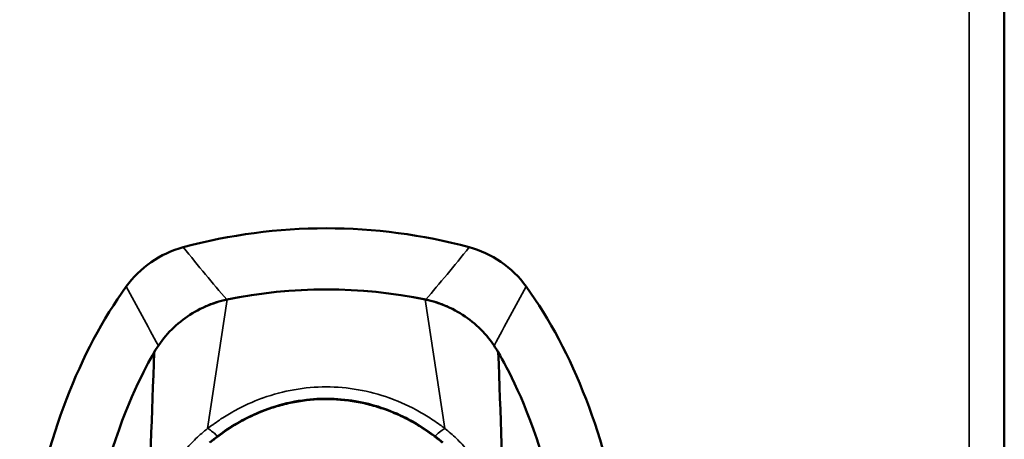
# Model space of a CAD drawing. Header units: inches. Extents: x 1 to 203, y 4 to 128.
# Tile 19 of 66: x 56.01 to 59.18, y 78.76 to 80.11. Entities that reach past the tile are written whole.
import ezdxf

# ---------------------------------------------------------------- set-up
doc = ezdxf.new("R2010")
doc.units = ezdxf.units.IN
doc.header["$LTSCALE"] = 6
doc.header["$MEASUREMENT"] = 0
doc.layers.add('Visible (ANSI)', color=7, linetype='Continuous', lineweight=50)
doc.layers.add('Visible Narrow (ANSI)', color=7, linetype='Continuous', lineweight=35)

msp = doc.modelspace()

# ---------------------------------------------------------------- linework, layer by layer
at = {"layer": 'Visible (ANSI)'}
msp.add_line((59.1841, 114.2133), (59.1841, 41.9635), dxfattribs=at)
for radius, start, end in [(1.7717, 74.9253, 105.0747), (1.5748, 78.2487, 101.7513), (1.5748, 78.2975, 101.7025)]:
    msp.add_arc((56.9984, 77.6686), radius, start, end, dxfattribs=at)
for points, knots in [([(56.3536, 79.2522), (56.3757, 79.2828), (56.4028, 79.3094), (56.4653, 79.3529), (56.5005, 79.3693), (56.5377, 79.3793)], [0.0000008, 0.0000008, 0.0000008, 0.0000008, 0.2874242, 0.2874242, 0.5808974, 0.5808974, 0.5808974, 0.5808974]), ([(57.4592, 79.3793), (57.4956, 79.3695), (57.5302, 79.3538), (57.593, 79.3106), (57.6206, 79.2833), (57.6432, 79.2522)], [0, 0, 0, 0, 0.2872369, 0.2872369, 0.5811468, 0.5811468, 0.5811468, 0.5811468]), ([(56.3536, 79.2522), (56.2784, 79.1478), (56.148, 78.9024), (56.03, 78.4575), (56.0004, 77.9764), (56.062, 77.5033), (56.2092, 77.0812), (56.3856, 76.8137), (56.5063, 76.697), (56.5428, 76.6665)], [-8.710474, -8.710474, -8.710474, -8.710474, -8.407062, -8.103651, -7.80024, -7.496829, -7.193418, -6.890007, -6.764514, -6.764514, -6.764514, -6.764514]), ([(57.4541, 76.6665), (57.4906, 76.697), (57.6112, 76.8137), (57.7877, 77.0812), (57.9348, 77.5033), (57.9964, 77.9764), (57.9669, 78.4575), (57.8489, 78.9024), (57.7184, 79.1478), (57.6432, 79.2522)], [-5.801857, -5.801857, -5.801857, -5.801857, -5.676363, -5.372952, -5.069541, -4.76613, -4.462719, -4.159308, -3.855897, -3.855897, -3.855897, -3.855897]), ([(56.4438, 79.0406), (56.4561, 79.062), (56.4707, 79.082), (56.504, 79.1191), (56.5228, 79.136), (56.5636, 79.1656), (56.5856, 79.1782), (56.6313, 79.1982), (56.6549, 79.2057), (56.679, 79.2107)], [0, 0, 0, 0, 0.1879239, 0.1879239, 0.3801337, 0.3801337, 0.572343, 0.572343, 0.7602664, 0.7602664, 0.7602664, 0.7602664]), ([(56.6777, 79.2105), (56.6551, 79.2058), (56.633, 79.1988), (56.6105, 79.1891), (56.6093, 79.1886), (56.608, 79.188)], [-0.6974173, -0.6974173, -0.6974173, -0.6974173, -0.5214291, -0.5214291, -0.5109745, -0.5109745, -0.5109745, -0.5109745]), ([(57.3178, 79.2107), (57.342, 79.2057), (57.3655, 79.1982), (57.4112, 79.1782), (57.4332, 79.1656), (57.4741, 79.136), (57.4929, 79.1191), (57.5262, 79.082), (57.5407, 79.062), (57.553, 79.0406)], [0, 0, 0, 0, 0.1879234, 0.1879234, 0.3801327, 0.3801327, 0.5723425, 0.5723425, 0.7602664, 0.7602664, 0.7602664, 0.7602664]), ([(57.3888, 79.188), (57.3876, 79.1886), (57.3863, 79.1891), (57.3639, 79.1988), (57.3418, 79.2058), (57.3192, 79.2105)], [-0.1864271, -0.1864271, -0.1864271, -0.1864271, -0.1759946, -0.1759946, 0, 0, 0, 0]), ([(56.4396, 77.0916), (56.4088, 77.1457), (56.3802, 77.2052), (56.2588, 77.5074), (56.2075, 77.7951), (56.2134, 78.2699), (56.2355, 78.4813), (56.3536, 78.8794), (56.4162, 78.9923), (56.4438, 79.0406)], [0.89752, 0.89752, 0.89752, 0.89752, 1.132262, 1.132262, 1.993995, 1.993995, 2.509347, 2.509347, 2.945789, 2.945789, 2.945789, 2.945789]), ([(57.553, 79.0406), (57.5807, 78.9923), (57.6433, 78.8794), (57.7613, 78.4813), (57.7835, 78.2699), (57.7894, 77.7951), (57.738, 77.5074), (57.6167, 77.2052), (57.588, 77.1457), (57.5573, 77.0916)], [0.000049, 0.000049, 0.000049, 0.000049, 0.423801, 0.423801, 0.924167, 0.924167, 1.760841, 1.760841, 1.988758, 1.988758, 1.988758, 1.988758]), ([(56.6225, 78.7499), (56.6586, 78.7802), (56.6986, 78.8071), (56.8008, 78.859), (56.8673, 78.8796), (56.9938, 78.8943), (57.0551, 78.8914), (57.1694, 78.8673), (57.2238, 78.8466), (57.3093, 78.7996), (57.3432, 78.776), (57.3743, 78.7499)], [0, 0, 0, 0, 0.367513, 0.367513, 0.882944, 0.882944, 1.3381, 1.3381, 1.774568, 1.774568, 2.090838, 2.090838, 2.090838, 2.090838])]:
    msp.add_open_spline(points, degree=3, knots=knots, dxfattribs=at)
for points in [[(56.4438, 79.0406), (56.4366, 78.8436), (56.4294, 78.6466), (56.4221, 78.4495)], [(57.5747, 78.4495), (57.5675, 78.6466), (57.5602, 78.8436), (57.553, 79.0406)]]:
    msp.add_open_spline(points, degree=3, dxfattribs=at)
at = {"layer": 'Visible Narrow (ANSI)'}
for p, q in [((59.0707, 42.0028), (59.0707, 114.174)), ((56.6158, 78.795), (56.679, 79.2107)), ((57.3178, 79.2107), (57.3811, 78.795))]:
    msp.add_line(p, q, dxfattribs=at)
for points in [[(56.5377, 79.3793), (56.5861, 79.3189), (56.6328, 79.2627), (56.6777, 79.2105)], [(57.3192, 79.2105), (57.364, 79.2627), (57.4107, 79.3189), (57.4592, 79.3793)], [(56.3536, 79.2522), (56.3878, 79.19), (56.4222, 79.1268), (56.4572, 79.062)], [(57.5396, 79.062), (57.5746, 79.1268), (57.609, 79.19), (57.6432, 79.2522)], [(56.6158, 78.795), (56.6158, 78.7949), (56.6158, 78.7948), (56.6159, 78.7948)], [(56.6159, 78.7948), (56.6224, 78.7924), (56.6337, 78.7842), (56.6477, 78.7701)], [(57.3491, 78.77), (57.3631, 78.7842), (57.3744, 78.7924), (57.381, 78.7948)], [(57.381, 78.7948), (57.381, 78.7948), (57.3811, 78.7949), (57.3811, 78.795)]]:
    msp.add_open_spline(points, degree=3, dxfattribs=at)
for points, knots in [([(56.6159, 78.7948), (56.6211, 78.7989), (56.6269, 78.8032), (56.6326, 78.8074), (56.6395, 78.8124), (56.6466, 78.8174), (56.6538, 78.8222), (56.668, 78.8317), (56.6827, 78.8407), (56.6977, 78.8492), (56.6999, 78.8504), (56.7021, 78.8516), (56.7043, 78.8528), (56.7324, 78.8682), (56.7616, 78.8815), (56.7918, 78.8925), (56.7929, 78.8929), (56.794, 78.8933), (56.7951, 78.8937), (56.8599, 78.9169), (56.9289, 78.9292), (56.9982, 78.9293), (57.0674, 78.9293), (57.1368, 78.9169), (57.2017, 78.8937), (57.2028, 78.8933), (57.2038, 78.893), (57.2048, 78.8926), (57.2375, 78.8807), (57.2691, 78.8661), (57.2992, 78.8492), (57.3143, 78.8407), (57.3289, 78.8317), (57.3431, 78.8221), (57.3503, 78.8173), (57.3573, 78.8124), (57.3643, 78.8074), (57.3657, 78.8064), (57.3671, 78.8053), (57.3685, 78.8043), (57.3727, 78.8011), (57.377, 78.7979), (57.381, 78.7948)], [0.0000057, 0.0000057, 0.0000057, 0.0000057, 0.0256506, 0.0256506, 0.0256506, 0.057121, 0.057121, 0.057121, 0.1199481, 0.1199481, 0.1199481, 0.1291489, 0.1291489, 0.1291489, 0.2457626, 0.2457626, 0.2457626, 0.25, 0.25, 0.25, 0.5, 0.5, 0.5, 0.75, 0.75, 0.75, 0.7539486, 0.7539486, 0.7539486, 0.8797515, 0.8797515, 0.8797515, 0.9425979, 0.9425979, 0.9425979, 0.974278, 0.974278, 0.974278, 0.9807037, 0.9807037, 0.9807037, 0.9999943, 0.9999943, 0.9999943, 0.9999943]), ([(57.3709, 78.75), (57.3709, 78.7501), (57.3707, 78.7502), (57.3705, 78.7503), (57.3704, 78.7504), (57.3703, 78.7505), (57.3701, 78.7507), (57.37, 78.7508), (57.3699, 78.7509), (57.3698, 78.751), (57.3689, 78.7517), (57.3673, 78.753), (57.3661, 78.754), (57.3656, 78.7544), (57.3652, 78.7547), (57.3649, 78.755), (57.3645, 78.7553), (57.3641, 78.7556), (57.3637, 78.7559), (57.363, 78.7565), (57.3621, 78.7572), (57.3613, 78.7579), (57.3596, 78.7592), (57.358, 78.7605), (57.3564, 78.7618), (57.3559, 78.7621), (57.3555, 78.7625), (57.355, 78.7629), (57.3538, 78.7638), (57.3526, 78.7647), (57.3515, 78.7656), (57.3482, 78.7682), (57.3449, 78.7706), (57.3415, 78.7731), (57.3393, 78.7748), (57.3371, 78.7764), (57.3348, 78.778), (57.3337, 78.7788), (57.3325, 78.7796), (57.3314, 78.7804), (57.3246, 78.7852), (57.3178, 78.7899), (57.3108, 78.7944), (57.3049, 78.7983), (57.2988, 78.8021), (57.2927, 78.8058), (57.2916, 78.8064), (57.2906, 78.807), (57.2896, 78.8076), (57.2824, 78.8119), (57.2752, 78.816), (57.2678, 78.8199), (57.2613, 78.8234), (57.2548, 78.8268), (57.2481, 78.8301), (57.2472, 78.8305), (57.2463, 78.831), (57.2454, 78.8314), (57.2309, 78.8384), (57.216, 78.8449), (57.201, 78.8507), (57.2002, 78.851), (57.1995, 78.8513), (57.1987, 78.8516), (57.1829, 78.8576), (57.167, 78.8629), (57.1507, 78.8675), (57.1348, 78.8721), (57.1185, 78.8759), (57.1021, 78.879), (57.1017, 78.8791), (57.1014, 78.8792), (57.101, 78.8792), (57.0844, 78.8823), (57.0677, 78.8847), (57.0509, 78.8863), (57.0335, 78.888), (57.0161, 78.8888), (56.9986, 78.8888), (56.9642, 78.8888), (56.9297, 78.8856), (56.8963, 78.8793), (56.8961, 78.8793), (56.8959, 78.8792), (56.8957, 78.8792), (56.8787, 78.876), (56.862, 78.8721), (56.8455, 78.8674), (56.8298, 78.8629), (56.8141, 78.8577), (56.7987, 78.8518), (56.798, 78.8515), (56.7972, 78.8512), (56.7965, 78.851), (56.7814, 78.8451), (56.7665, 78.8387), (56.7521, 78.8317), (56.7369, 78.8244), (56.7223, 78.8166), (56.7079, 78.808), (56.7069, 78.8074), (56.7059, 78.8068), (56.7048, 78.8062), (56.6915, 78.7982), (56.6783, 78.7896), (56.6655, 78.7805), (56.6644, 78.7797), (56.6634, 78.779), (56.6623, 78.7782), (56.6554, 78.7732), (56.6485, 78.7681), (56.6419, 78.7629), (56.6385, 78.7603), (56.6352, 78.7577), (56.632, 78.755), (56.6315, 78.7546), (56.6311, 78.7543), (56.6306, 78.7539), (56.6298, 78.7533), (56.629, 78.7526), (56.6283, 78.752), (56.6279, 78.7516), (56.6275, 78.7513), (56.6271, 78.751), (56.6267, 78.7507), (56.6263, 78.7503), (56.6259, 78.75)], [0, 0, 0, 0, 0.001953, 0.001953, 0.001953, 0.00293, 0.00293, 0.00293, 0.003556, 0.003556, 0.003556, 0.007812, 0.007812, 0.007812, 0.009654, 0.009654, 0.009654, 0.011719, 0.011719, 0.011719, 0.015625, 0.015625, 0.015625, 0.023438, 0.023438, 0.023438, 0.025671, 0.025671, 0.025671, 0.03125, 0.03125, 0.03125, 0.046875, 0.046875, 0.046875, 0.057287, 0.057287, 0.057287, 0.0625, 0.0625, 0.0625, 0.09375, 0.09375, 0.09375, 0.120533, 0.120533, 0.120533, 0.125, 0.125, 0.125, 0.15625, 0.15625, 0.15625, 0.18376, 0.18376, 0.18376, 0.1875, 0.1875, 0.1875, 0.246995, 0.246995, 0.246995, 0.25, 0.25, 0.25, 0.3125, 0.3125, 0.3125, 0.373653, 0.373653, 0.373653, 0.375, 0.375, 0.375, 0.436673, 0.436673, 0.436673, 0.5, 0.5, 0.5, 0.625, 0.625, 0.625, 0.625757, 0.625757, 0.625757, 0.689311, 0.689311, 0.689311, 0.75, 0.75, 0.75, 0.752989, 0.752989, 0.752989, 0.8125, 0.8125, 0.8125, 0.875, 0.875, 0.875, 0.879472, 0.879472, 0.879472, 0.9375, 0.9375, 0.9375, 0.942393, 0.942393, 0.942393, 0.974061, 0.974061, 0.974061, 0.990024, 0.990024, 0.990024, 0.992188, 0.992188, 0.992188, 0.996094, 0.996094, 0.996094, 0.998047, 0.998047, 0.998047, 1, 1, 1, 1]), ([(56.4221, 78.4495), (56.4237, 78.4603), (56.4254, 78.4704), (56.4273, 78.4799), (56.4292, 78.4894), (56.4313, 78.4983), (56.4333, 78.5065), (56.4354, 78.5147), (56.4374, 78.5223), (56.4395, 78.5292), (56.4405, 78.5326), (56.4414, 78.5358), (56.4425, 78.539), (56.443, 78.5407), (56.4435, 78.5423), (56.4439, 78.5436), (56.4443, 78.545), (56.4447, 78.5461), (56.4453, 78.548), (56.4459, 78.5498), (56.4468, 78.5523), (56.4476, 78.5547), (56.4484, 78.557), (56.4491, 78.5591), (56.4499, 78.5612), (56.4514, 78.5655), (56.453, 78.5698), (56.4547, 78.574), (56.4579, 78.5824), (56.4613, 78.5905), (56.4647, 78.5982), (56.4681, 78.6059), (56.4716, 78.6133), (56.4751, 78.6205), (56.4769, 78.6241), (56.4787, 78.6276), (56.4805, 78.6309), (56.4822, 78.6342), (56.4838, 78.6373), (56.4858, 78.6409), (56.4878, 78.6445), (56.4902, 78.6487), (56.4925, 78.6526), (56.4948, 78.6565), (56.497, 78.6603), (56.4993, 78.6639), (56.5039, 78.6713), (56.5086, 78.6785), (56.5134, 78.6855), (56.5182, 78.6925), (56.5231, 78.6992), (56.5278, 78.7055), (56.5326, 78.7118), (56.5372, 78.7176), (56.5426, 78.724), (56.548, 78.7305), (56.5542, 78.7375), (56.5602, 78.744), (56.5663, 78.7505), (56.5723, 78.7566), (56.5784, 78.7624), (56.5906, 78.7742), (56.6032, 78.7851), (56.6158, 78.795)], [0, 0, 0, 0, 0.0625, 0.0625, 0.0625, 0.125, 0.125, 0.125, 0.1875, 0.1875, 0.1875, 0.21875, 0.21875, 0.21875, 0.234375, 0.234375, 0.234375, 0.25, 0.25, 0.25, 0.265625, 0.265625, 0.265625, 0.28125, 0.28125, 0.28125, 0.3125, 0.3125, 0.3125, 0.375, 0.375, 0.375, 0.4375, 0.4375, 0.4375, 0.46875, 0.46875, 0.46875, 0.5, 0.5, 0.5, 0.53125, 0.53125, 0.53125, 0.5625, 0.5625, 0.5625, 0.625, 0.625, 0.625, 0.6875, 0.6875, 0.6875, 0.75, 0.75, 0.75, 0.8125, 0.8125, 0.8125, 0.875, 0.875, 0.875, 1, 1, 1, 1]), ([(57.3811, 78.795), (57.3936, 78.7852), (57.4061, 78.7743), (57.4182, 78.7626), (57.4243, 78.7568), (57.4303, 78.7508), (57.4363, 78.7443), (57.4423, 78.7378), (57.4484, 78.7309), (57.4538, 78.7245), (57.4592, 78.7181), (57.4639, 78.7122), (57.4687, 78.7059), (57.4735, 78.6996), (57.4784, 78.6928), (57.4833, 78.6858), (57.4881, 78.6788), (57.4928, 78.6716), (57.4974, 78.6642), (57.4997, 78.6605), (57.5019, 78.6567), (57.5043, 78.6528), (57.5066, 78.6488), (57.5089, 78.6446), (57.5109, 78.641), (57.5129, 78.6374), (57.5146, 78.6343), (57.5163, 78.631), (57.518, 78.6278), (57.5198, 78.6242), (57.5216, 78.6206), (57.5252, 78.6135), (57.5286, 78.6061), (57.532, 78.5984), (57.5354, 78.5907), (57.5388, 78.5827), (57.542, 78.5743), (57.5437, 78.5701), (57.5453, 78.5659), (57.5468, 78.5616), (57.5476, 78.5595), (57.5483, 78.5574), (57.5491, 78.5551), (57.5499, 78.5528), (57.5508, 78.5502), (57.5514, 78.5484), (57.552, 78.5466), (57.5524, 78.5454), (57.5528, 78.544), (57.5532, 78.5427), (57.5538, 78.5411), (57.5543, 78.5395), (57.5553, 78.5362), (57.5563, 78.533), (57.5573, 78.5295), (57.5593, 78.5226), (57.5614, 78.515), (57.5635, 78.5068), (57.5655, 78.4985), (57.5676, 78.4896), (57.5695, 78.4801), (57.5714, 78.4705), (57.5732, 78.4603), (57.5747, 78.4495)], [0, 0, 0, 0, 0.125, 0.125, 0.125, 0.1875, 0.1875, 0.1875, 0.25, 0.25, 0.25, 0.3125, 0.3125, 0.3125, 0.375, 0.375, 0.375, 0.4375, 0.4375, 0.4375, 0.46875, 0.46875, 0.46875, 0.5, 0.5, 0.5, 0.53125, 0.53125, 0.53125, 0.5625, 0.5625, 0.5625, 0.625, 0.625, 0.625, 0.6875, 0.6875, 0.6875, 0.71875, 0.71875, 0.71875, 0.734375, 0.734375, 0.734375, 0.75, 0.75, 0.75, 0.765625, 0.765625, 0.765625, 0.78125, 0.78125, 0.78125, 0.8125, 0.8125, 0.8125, 0.875, 0.875, 0.875, 0.9375, 0.9375, 0.9375, 1, 1, 1, 1])]:
    msp.add_open_spline(points, degree=3, knots=knots, dxfattribs=at)

doc.saveas('drawing.dxf')
